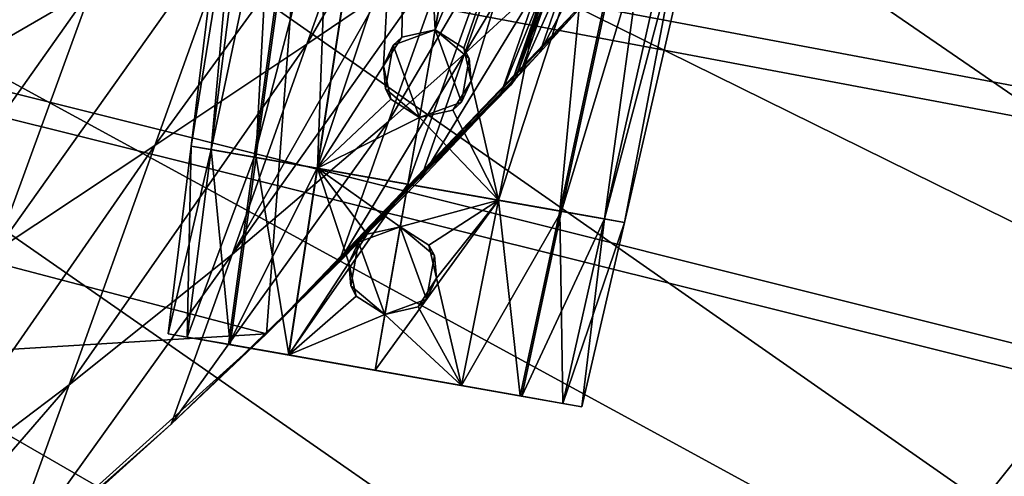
# Model space of a CAD drawing. Header units: metres. Extents: x -1004 to 0, y -808 to 0.
# Tile 120 of 139: x -219 to -130, y -160 to -119. Entities that reach past the tile are written whole.
import ezdxf

# ---------------------------------------------------------------- set-up
doc = ezdxf.new("R2010")
doc.units = ezdxf.units.M

msp = doc.modelspace()

# ---------------------------------------------------------------- linework, layer by layer
at = {"layer": 'top'}
for points in [[(-594.247375, -171.585114, 661.909546), (-196.308548, -147.470947, 662.541565), (-531.962463, -59.26767, 664.851257)], [(-196.308548, -147.470947, 662.541565), (-191.884094, -88.40519, 664.088562), (-531.962463, -59.26767, 664.851257)], [(-196.308548, -147.470947, 662.541565), (-165.217422, -114.976593, 663.392639), (-191.884094, -88.40519, 664.088562)], [(-185.96843, -102.480339, 516.390503), (-179.903015, -99.501701, 527.20105), (-192.68779, -121.405426, 553.818359)], [(-179.903015, -99.501701, 527.20105), (-186.09642, -116.938896, 561.073303), (-192.68779, -121.405426, 553.818359)], [(-192.68779, -121.405426, 553.818359), (-206.373169, -130.540009, 539.489563), (-185.96843, -102.480339, 516.390503)], [(-206.373169, -130.540009, 539.489563), (-198.668808, -109.011269, 495.046143), (-185.96843, -102.480339, 516.390503)], [(-236.268005, -121.059181, 400.678101), (-232.316406, -110.497749, 367.963501), (-218.231903, -103.458214, 394.998383)], [(-236.268005, -121.059181, 400.678101), (-218.231903, -103.458214, 394.998383), (-221.887924, -113.280807, 424.332245)], [(-173.434784, -108.144989, 575.740234), (-167.370544, -103.796814, 583.14447), (-178.494324, -122.28334, 602.396423)], [(-167.370544, -103.796814, 583.14447), (-171.817032, -116.141022, 606.135071), (-178.494324, -122.28334, 602.396423)], [(-212.074219, -116.441025, 474.098572), (-226.139175, -124.600067, 453.527283), (-208.207184, -105.921356, 448.351898)], [(-208.207184, -105.921356, 448.351898), (-226.139175, -124.600067, 453.527283), (-221.887924, -113.280807, 424.332245)], [(-179.677704, -112.522308, 568.381958), (-173.434784, -108.144989, 575.740234), (-185.31871, -128.361069, 598.66449)], [(-173.434784, -108.144989, 575.740234), (-178.494324, -122.28334, 602.396423), (-185.31871, -128.361069, 598.66449)], [(-206.373169, -130.540009, 539.489563), (-220.697571, -140.018784, 525.43927), (-198.668808, -109.011269, 495.046143)], [(-220.697571, -140.018784, 525.43927), (-212.074219, -116.441025, 474.098572), (-198.668808, -109.011269, 495.046143)], [(-168.177597, -118.287453, 628.364929), (-171.700653, -122.165718, 628.364929), (-165.296967, -109.943359, 609.874268)], [(-165.296967, -109.943359, 609.874268), (-171.700653, -122.165718, 628.364929), (-168.543045, -113.056473, 608.005005)], [(-185.31871, -128.361069, 598.66449), (-199.40715, -140.330505, 591.246216), (-179.677704, -112.522308, 568.381958)], [(-199.40715, -140.330505, 591.246216), (-186.09642, -116.938896, 561.073303), (-179.677704, -112.522308, 568.381958)], [(-171.700653, -122.165718, 628.364929), (-173.476837, -124.0914, 628.364929), (-168.543045, -113.056473, 608.005005)], [(-168.543045, -113.056473, 608.005005), (-173.476837, -124.0914, 628.364929), (-170.18161, -114.605156, 607.070068)], [(-196.308548, -147.470947, 662.541565), (-168.177597, -118.287453, 628.364929), (-165.217422, -114.976593, 663.392639)], [(-173.923096, -124.570587, 628.364929), (-174.309036, -125.092979, 628.364929), (-170.593445, -114.990814, 606.836365)], [(-170.593445, -114.990814, 606.836365), (-174.309036, -125.092979, 628.364929), (-170.954514, -115.413071, 606.6026)], [(-173.476837, -124.0914, 628.364929), (-173.923096, -124.570587, 628.364929), (-170.18161, -114.605156, 607.070068)], [(-170.18161, -114.605156, 607.070068), (-173.923096, -124.570587, 628.364929), (-170.593445, -114.990814, 606.836365)], [(-175.246811, -125.999062, 628.364929), (-182.461594, -133.598785, 628.364929), (-171.817032, -116.141022, 606.135071)], [(-171.817032, -116.141022, 606.135071), (-182.461594, -133.598785, 628.364929), (-178.494324, -122.28334, 602.396423)], [(-174.309036, -125.092979, 628.364929), (-175.246811, -125.999062, 628.364929), (-170.954514, -115.413071, 606.6026)], [(-170.954514, -115.413071, 606.6026), (-175.246811, -125.999062, 628.364929), (-171.817032, -116.141022, 606.135071)], [(-220.697571, -140.018784, 525.43927), (-235.636978, -149.734512, 511.679871), (-212.074219, -116.441025, 474.098572)], [(-235.636978, -149.734512, 511.679871), (-226.139175, -124.600067, 453.527283), (-212.074219, -116.441025, 474.098572)], [(-192.68779, -121.405426, 553.818359), (-186.09642, -116.938896, 561.073303), (-199.40715, -140.330505, 591.246216)], [(-196.308548, -147.470947, 662.541565), (-171.700653, -122.165718, 628.364929), (-168.177597, -118.287453, 628.364929)], [(-199.40715, -140.330505, 591.246216), (-214.077515, -152.068741, 583.932983), (-192.68779, -121.405426, 553.818359)], [(-214.077515, -152.068741, 583.932983), (-206.373169, -130.540009, 539.489563), (-192.68779, -121.405426, 553.818359)], [(-173.476837, -124.0914, 628.364929), (-171.700653, -122.165718, 628.364929), (-196.308548, -147.470947, 662.541565)], [(-182.461594, -133.598785, 628.364929), (-189.808014, -141.07135, 628.364929), (-178.494324, -122.28334, 602.396423)], [(-178.494324, -122.28334, 602.396423), (-189.808014, -141.07135, 628.364929), (-185.31871, -128.361069, 598.66449)], [(-173.923096, -124.570587, 628.364929), (-173.476837, -124.0914, 628.364929), (-196.308548, -147.470947, 662.541565)], [(-196.308548, -147.470947, 662.541565), (-174.309036, -125.092979, 628.364929), (-173.923096, -124.570587, 628.364929)], [(-175.246811, -125.999062, 628.364929), (-174.309036, -125.092979, 628.364929), (-196.308548, -147.470947, 662.541565)], [(-182.461594, -133.598785, 628.364929), (-175.246811, -125.999062, 628.364929), (-196.308548, -147.470947, 662.541565)], [(-189.808014, -141.07135, 628.364929), (-204.886765, -155.62587, 628.364929), (-185.31871, -128.361069, 598.66449)], [(-185.31871, -128.361069, 598.66449), (-204.886765, -155.62587, 628.364929), (-199.40715, -140.330505, 591.246216)], [(-214.077515, -152.068741, 583.932983), (-229.320923, -163.596527, 576.779968), (-206.373169, -130.540009, 539.489563)], [(-229.320923, -163.596527, 576.779968), (-220.697571, -140.018784, 525.43927), (-206.373169, -130.540009, 539.489563)], [(-196.308548, -147.470947, 662.541565), (-189.808014, -141.07135, 628.364929), (-182.461594, -133.598785, 628.364929)], [(-204.886765, -155.62587, 628.364929), (-220.464706, -169.644821, 628.364929), (-199.40715, -140.330505, 591.246216)], [(-199.40715, -140.330505, 591.246216), (-220.464706, -169.644821, 628.364929), (-214.077515, -152.068741, 583.932983)], [(-204.886765, -155.62587, 628.364929), (-189.808014, -141.07135, 628.364929), (-196.308548, -147.470947, 662.541565)], [(-229.7612, -177.557999, 661.75354), (-196.308548, -147.470947, 662.541565), (-594.247375, -171.585114, 661.909546)], [(-229.7612, -177.557999, 661.75354), (-204.886765, -155.62587, 628.364929), (-196.308548, -147.470947, 662.541565)], [(-220.464706, -169.644821, 628.364929), (-233.187958, -174.116196, 602.526611), (-214.077515, -152.068741, 583.932983)], [(-214.077515, -152.068741, 583.932983), (-233.187958, -174.116196, 602.526611), (-229.320923, -163.596527, 576.779968)], [(-229.7612, -177.557999, 661.75354), (-220.464706, -169.644821, 628.364929), (-204.886765, -155.62587, 628.364929)]]:
    msp.add_3dface(points, dxfattribs=at)
at = {"layer": 'top0123411'}
for points in [[(-10, -10, 90), (-502.018646, -625.846375, 90), (-994.037292, -10, 90)], [(-494.003571, -626.560364, 90), (-502.018646, -625.846375, 90), (-10, -10, 90)], [(-485.779327, -628.854126, 90), (-494.003571, -626.560364, 90), (-10, -10, 90)], [(-477.800262, -632.855408, 90), (-485.779327, -628.854126, 90), (-10, -10, 90)], [(-10, -10, 90), (-470.61264, -638.481506, 90), (-477.800262, -632.855408, 90)], [(-217.024689, -763.271118, 90), (-470.61264, -638.481506, 90), (-10, -10, 90)], [(-10.00001, -794.032166, 90), (-217.024689, -763.271118, 90), (-10, -10, 90)], [(-163.001053, -65.533676, 118.879166), (-211.891357, -69.16288, 118.815819), (-73.104225, -128.088638, 117.787262)], [(-76.096962, -93.96331, 118.382927), (-163.001053, -65.533676, 118.879166), (-73.104225, -128.088638, 117.787262)], [(-211.891357, -69.16288, 118.815819), (-261.255157, -72.276657, 118.761467), (-70.201569, -166.471344, 117.117294)], [(-73.104225, -128.088638, 117.787262), (-211.891357, -69.16288, 118.815819), (-70.201569, -166.471344, 117.117294)], [(-261.255157, -72.276657, 118.761467), (-310.910522, -74.838074, 118.716759), (-67.634972, -207.468338, 116.401688)], [(-70.201569, -166.471344, 117.117294), (-261.255157, -72.276657, 118.761467), (-67.634972, -207.468338, 116.401688)], [(-310.910522, -74.838074, 118.716759), (-357.917725, -76.72718, 118.683784), (-65.746979, -245.352539, 115.740417)], [(-67.634972, -207.468338, 116.401688), (-310.910522, -74.838074, 118.716759), (-65.746979, -245.352539, 115.740417)], [(-65.746979, -245.352539, 115.740417), (-357.917725, -76.72718, 118.683784), (-406.245697, -78.120522, 118.659462)], [(-406.245697, -78.120522, 118.659462), (-490.16217, -606.131226, 109.443001), (-63.32338, -322.340668, 114.396584)], [(-63.32338, -322.340668, 114.396584), (-64.29863, -283.87738, 115.067963), (-406.245697, -78.120522, 118.659462)], [(-64.29863, -283.87738, 115.067963), (-65.746979, -245.352539, 115.740417), (-406.245697, -78.120522, 118.659462)]]:
    msp.add_3dface(points, dxfattribs=at)
at = {"layer": 'top0123412'}
for points in [[(-102.243904, -155.042709, 2143.80835), (-502.018646, -55.05748, 2077.158447), (-183.245575, -194.333847, 2169.999756)], [(-183.245575, -194.333847, 2169.999756), (-502.018646, -55.05748, 2077.158447), (-502.018646, -194.333847, 2169.999756)], [(-102.243904, -155.042709, 2143.80835), (-85.585182, -133.331024, 2129.335449), (-502.018646, -55.05748, 2077.158447)], [(-85.585182, -133.331024, 2129.335449), (-71.911613, -108.299583, 2112.649414), (-502.018646, -55.05748, 2077.158447)], [(-502.018646, -195.279739, 2167.143799), (-502.018646, -57.672649, 2075.415039), (-183.245575, -195.279739, 2167.143799)], [(-502.018646, -57.672649, 2075.415039), (-104.076797, -156.881226, 2141.547363), (-183.245575, -195.279739, 2167.143799)], [(-502.018646, -57.672649, 2075.415039), (-74.447891, -111.240685, 2111.123535), (-87.78051, -135.641296, 2127.388916)], [(-87.78051, -135.641296, 2127.388916), (-104.076797, -156.881226, 2141.547363), (-502.018646, -57.672649, 2075.415039)], [(-121.205559, -172.402756, 2155.380371), (-102.243904, -155.042709, 2143.80835), (-183.245575, -194.333847, 2169.999756)], [(-183.245575, -195.279739, 2167.143799), (-104.076797, -156.881226, 2141.547363), (-122.603645, -173.842346, 2152.853516)]]:
    msp.add_3dface(points, dxfattribs=at)
at = {"layer": 'top0123426'}
for points in [[(-203.085907, -130.577805, 1282.971924), (-196.373474, -75.909355, 1282.973022), (-194.31839, -76.271721, 1273.46167)], [(-203.085907, -130.577805, 1282.971924), (-201.288116, -130.894806, 1291.268677), (-196.373474, -75.909355, 1282.973022)], [(-201.288116, -130.894806, 1291.268677), (-194.308594, -76.273445, 1292.48938), (-196.373474, -75.909355, 1282.973022)], [(-201.296707, -130.89328, 1274.67981), (-203.085907, -130.577805, 1282.971924), (-194.31839, -76.271721, 1273.46167)], [(-201.296707, -130.89328, 1274.67981), (-194.31839, -76.271721, 1273.46167), (-189.885895, -77.053291, 1266.9823)], [(-197.418228, -131.577164, 1269.008789), (-201.296707, -130.89328, 1274.67981), (-189.885895, -77.053291, 1266.9823)], [(-201.288116, -130.894806, 1291.268677), (-197.263046, -131.604523, 1297.077515), (-194.308594, -76.273445, 1292.48938)], [(-197.418228, -131.577164, 1269.008789), (-189.885895, -77.053291, 1266.9823), (-183.405869, -78.195892, 1262.375)], [(-197.263046, -131.604523, 1297.077515), (-189.692688, -77.087357, 1299.142334), (-194.308594, -76.273445, 1292.48938)], [(-197.263046, -131.604523, 1297.077515), (-191.737579, -132.578812, 1300.951172), (-189.692688, -77.087357, 1299.142334)], [(-191.737579, -132.578812, 1300.951172), (-183.384598, -78.199638, 1303.564453), (-189.692688, -77.087357, 1299.142334)], [(-191.756256, -132.575516, 1264.987061), (-197.418228, -131.577164, 1269.008789), (-183.405869, -78.195892, 1262.375)], [(-191.756256, -132.575516, 1264.987061), (-183.405869, -78.195892, 1262.375), (-174.036575, -79.847946, 1260.283325)], [(-191.737579, -132.578812, 1300.951172), (-185.768188, -123.356873, 1302.896851), (-183.384598, -78.199638, 1303.564453)], [(-185.768188, -123.356873, 1302.896851), (-184.12355, -120.787979, 1303.245728), (-183.384598, -78.199638, 1303.564453)], [(-183.384598, -78.199638, 1303.564453), (-184.12355, -120.787979, 1303.245728), (-181.138901, -120.127258, 1303.502441)], [(-181.138901, -120.127258, 1303.502441), (-174.036575, -79.847946, 1305.64624), (-183.384598, -78.199638, 1303.564453)], [(-183.58783, -134.015839, 1263.165894), (-191.756256, -132.575516, 1264.987061), (-174.036575, -79.847946, 1260.283325)], [(-174.036575, -79.847946, 1260.283325), (-164.667282, -81.500008, 1262.375), (-183.58783, -134.015839, 1263.165894)], [(-174.036575, -79.847946, 1305.64624), (-181.138901, -120.127258, 1303.502441), (-164.688538, -81.496262, 1303.564453)], [(-164.667282, -81.500008, 1262.375), (-175.419403, -135.456146, 1264.987061), (-183.58783, -134.015839, 1263.165894)], [(-181.138901, -120.127258, 1303.502441), (-178.560196, -121.768906, 1303.245605), (-164.688538, -81.496262, 1303.564453)], [(-164.688538, -81.496262, 1303.564453), (-178.560196, -121.768906, 1303.245605), (-177.893723, -124.745308, 1302.897095)], [(-164.688538, -81.496262, 1303.564453), (-177.893723, -124.745308, 1302.897095), (-175.43808, -135.452866, 1300.951172)], [(-164.688538, -81.496262, 1303.564453), (-175.43808, -135.452866, 1300.951172), (-169.912613, -136.427139, 1297.077515)], [(-164.667282, -81.500008, 1262.375), (-158.187256, -82.642609, 1266.9823), (-175.419403, -135.456146, 1264.987061)], [(-158.380447, -82.608543, 1299.142334), (-164.688538, -81.496262, 1303.564453), (-169.912613, -136.427139, 1297.077515)], [(-158.187256, -82.642609, 1266.9823), (-169.757431, -136.454514, 1269.008789), (-175.419403, -135.456146, 1264.987061)], [(-158.380447, -82.608543, 1299.142334), (-169.912613, -136.427139, 1297.077515), (-165.887543, -137.136871, 1291.268677)], [(-158.187256, -82.642609, 1266.9823), (-153.754745, -83.424179, 1273.46167), (-169.757431, -136.454514, 1269.008789)], [(-153.764542, -83.422455, 1292.48938), (-158.380447, -82.608543, 1299.142334), (-165.887543, -137.136871, 1291.268677)], [(-153.754745, -83.424179, 1273.46167), (-165.878952, -137.138397, 1274.67981), (-169.757431, -136.454514, 1269.008789)], [(-153.764542, -83.422455, 1292.48938), (-165.887543, -137.136871, 1291.268677), (-164.089752, -137.453873, 1282.971924)], [(-153.754745, -83.424179, 1273.46167), (-151.699677, -83.786545, 1282.973022), (-165.878952, -137.138397, 1274.67981)], [(-151.699677, -83.786545, 1282.973022), (-164.089752, -137.453873, 1282.971924), (-165.878952, -137.138397, 1274.67981)], [(-151.699677, -83.786545, 1282.973022), (-153.764542, -83.422455, 1292.48938), (-164.089752, -137.453873, 1282.971924)], [(-184.895966, -121.494713, 1318.223511), (-181.138901, -120.127251, 1318.223511), (-184.12355, -120.787979, 1303.245728)], [(-181.138901, -120.127251, 1318.223511), (-184.895966, -121.494713, 1318.223511), (-182.527451, -128.002151, 1318.223511)], [(-184.12355, -120.787979, 1303.245728), (-181.138901, -120.127251, 1318.223511), (-181.138901, -120.127258, 1303.502441)], [(-178.770386, -126.634689, 1318.223511), (-181.138901, -120.127251, 1318.223511), (-182.527451, -128.002151, 1318.223511)], [(-178.560196, -121.768906, 1303.245605), (-181.138901, -120.127251, 1318.223511), (-178.076111, -122.697243, 1318.223511)], [(-178.560196, -121.768906, 1303.245605), (-181.138901, -120.127258, 1303.502441), (-181.138901, -120.127251, 1318.223511)], [(-178.770386, -126.634689, 1318.223511), (-178.076111, -122.697243, 1318.223511), (-181.138901, -120.127251, 1318.223511)], [(-185.768188, -123.356873, 1302.896851), (-184.895966, -121.494713, 1318.223511), (-184.12355, -120.787979, 1303.245728)], [(-185.59024, -125.432159, 1318.223511), (-184.895966, -121.494713, 1318.223511), (-185.768188, -123.356873, 1302.896851)], [(-182.527451, -128.002151, 1318.223511), (-184.895966, -121.494713, 1318.223511), (-185.59024, -125.432159, 1318.223511)], [(-177.893723, -124.745308, 1302.897095), (-178.560196, -121.768906, 1303.245605), (-178.076111, -122.697243, 1318.223511)], [(-177.893723, -124.745308, 1302.897095), (-178.076111, -122.697243, 1318.223511), (-178.770386, -126.634689, 1318.223511)], [(-191.737579, -132.578812, 1300.951172), (-185.111816, -126.352798, 1302.945557), (-185.768188, -123.356873, 1302.896851)], [(-185.111816, -126.352798, 1302.945557), (-185.59024, -125.432159, 1318.223511), (-185.768188, -123.356873, 1302.896851)], [(-177.893723, -124.745308, 1302.897095), (-179.534836, -127.336174, 1302.945557), (-175.43808, -135.452866, 1300.951172)], [(-179.534836, -127.336174, 1302.945557), (-177.893723, -124.745308, 1302.897095), (-178.770386, -126.634689, 1318.223511)], [(-182.527451, -128.002151, 1318.223511), (-185.59024, -125.432159, 1318.223511), (-185.111816, -126.352798, 1302.945557)], [(-182.527451, -128.002151, 1303.083618), (-185.111816, -126.352798, 1302.945557), (-191.737579, -132.578812, 1300.951172)], [(-182.527451, -128.002151, 1303.083618), (-182.527451, -128.002151, 1318.223511), (-185.111816, -126.352798, 1302.945557)], [(-179.534836, -127.336174, 1302.945557), (-178.770386, -126.634689, 1318.223511), (-182.527451, -128.002151, 1318.223511)], [(-175.43808, -135.452866, 1300.951172), (-179.534836, -127.336174, 1302.945557), (-182.527451, -128.002151, 1303.083618)], [(-182.527451, -128.002151, 1303.083618), (-179.534836, -127.336174, 1302.945557), (-182.527451, -128.002151, 1318.223511)], [(-183.58783, -134.015839, 1302.763672), (-182.527451, -128.002151, 1303.083618), (-191.737579, -132.578812, 1300.951172)], [(-182.527451, -128.002151, 1303.083618), (-183.58783, -134.015839, 1302.763672), (-175.43808, -135.452866, 1300.951172)], [(-201.296707, -130.89328, 1274.67981), (-164.089752, -137.453873, 1282.971924), (-203.085907, -130.577805, 1282.971924)], [(-164.089752, -137.453873, 1282.971924), (-165.887543, -137.136871, 1291.268677), (-203.085907, -130.577805, 1282.971924)], [(-203.085907, -130.577805, 1282.971924), (-165.887543, -137.136871, 1291.268677), (-201.288116, -130.894806, 1291.268677)], [(-197.418228, -131.577164, 1269.008789), (-165.878952, -137.138397, 1274.67981), (-201.296707, -130.89328, 1274.67981)], [(-165.878952, -137.138397, 1274.67981), (-164.089752, -137.453873, 1282.971924), (-201.296707, -130.89328, 1274.67981)], [(-165.887543, -137.136871, 1291.268677), (-169.912613, -136.427139, 1297.077515), (-201.288116, -130.894806, 1291.268677)], [(-201.288116, -130.894806, 1291.268677), (-169.912613, -136.427139, 1297.077515), (-197.263046, -131.604523, 1297.077515)], [(-191.756256, -132.575516, 1264.987061), (-169.757431, -136.454514, 1269.008789), (-197.418228, -131.577164, 1269.008789)], [(-169.757431, -136.454514, 1269.008789), (-165.878952, -137.138397, 1274.67981), (-197.418228, -131.577164, 1269.008789)], [(-169.912613, -136.427139, 1297.077515), (-175.43808, -135.452866, 1300.951172), (-197.263046, -131.604523, 1297.077515)], [(-197.263046, -131.604523, 1297.077515), (-175.43808, -135.452866, 1300.951172), (-191.737579, -132.578812, 1300.951172)], [(-183.58783, -134.015839, 1263.165894), (-175.419403, -135.456146, 1264.987061), (-191.756256, -132.575516, 1264.987061)], [(-175.419403, -135.456146, 1264.987061), (-169.757431, -136.454514, 1269.008789), (-191.756256, -132.575516, 1264.987061)], [(-175.43808, -135.452866, 1300.951172), (-183.58783, -134.015839, 1302.763672), (-191.737579, -132.578812, 1300.951172)]]:
    msp.add_3dface(points, dxfattribs=at)
at = {"layer": 'top0123427'}
for points in [[(-203.085907, -130.577774, 1382.971924), (-196.373474, -75.909355, 1382.973022), (-194.31839, -76.271721, 1373.46167)], [(-203.085907, -130.577774, 1382.971924), (-201.288116, -130.894775, 1391.268677), (-196.373474, -75.909355, 1382.973022)], [(-201.288116, -130.894775, 1391.268677), (-194.308594, -76.273445, 1392.48938), (-196.373474, -75.909355, 1382.973022)], [(-201.296707, -130.893265, 1374.67981), (-203.085907, -130.577774, 1382.971924), (-194.31839, -76.271721, 1373.46167)], [(-201.296707, -130.893265, 1374.67981), (-194.31839, -76.271721, 1373.46167), (-189.88588, -77.053291, 1366.9823)], [(-197.418213, -131.577148, 1369.008789), (-201.296707, -130.893265, 1374.67981), (-189.88588, -77.053291, 1366.9823)], [(-201.288116, -130.894775, 1391.268677), (-197.263046, -131.604507, 1397.077515), (-194.308594, -76.273445, 1392.48938)], [(-197.418213, -131.577148, 1369.008789), (-189.88588, -77.053291, 1366.9823), (-183.405869, -78.195892, 1362.375)], [(-197.263046, -131.604507, 1397.077515), (-189.692688, -77.087357, 1399.142334), (-194.308594, -76.273445, 1392.48938)], [(-197.263046, -131.604507, 1397.077515), (-191.737579, -132.578796, 1400.951172), (-189.692688, -77.087357, 1399.142334)], [(-191.737579, -132.578796, 1400.951172), (-183.384598, -78.199638, 1403.564453), (-189.692688, -77.087357, 1399.142334)], [(-191.756256, -132.5755, 1364.987061), (-197.418213, -131.577148, 1369.008789), (-183.405869, -78.195892, 1362.375)], [(-191.756256, -132.5755, 1364.987061), (-183.405869, -78.195892, 1362.375), (-174.036575, -79.847946, 1360.283325)], [(-191.737579, -132.578796, 1400.951172), (-185.768188, -123.356842, 1402.896851), (-183.384598, -78.199638, 1403.564453)], [(-185.768188, -123.356842, 1402.896851), (-184.12355, -120.787949, 1403.245728), (-183.384598, -78.199638, 1403.564453)], [(-183.384598, -78.199638, 1403.564453), (-184.12355, -120.787949, 1403.245728), (-181.138962, -120.127655, 1403.502686)], [(-181.138962, -120.127655, 1403.502686), (-174.036575, -79.847946, 1405.64624), (-183.384598, -78.199638, 1403.564453)], [(-183.58783, -134.015808, 1363.165894), (-191.756256, -132.5755, 1364.987061), (-174.036575, -79.847946, 1360.283325)], [(-174.036575, -79.847946, 1360.283325), (-164.667282, -81.500008, 1362.375), (-183.58783, -134.015808, 1363.165894)], [(-174.036575, -79.847946, 1405.64624), (-181.138962, -120.127655, 1403.502686), (-164.688538, -81.496262, 1403.564453)], [(-164.667282, -81.500008, 1362.375), (-175.419403, -135.456131, 1364.987061), (-183.58783, -134.015808, 1363.165894)], [(-181.138962, -120.127655, 1403.502686), (-178.560196, -121.768875, 1403.245605), (-164.688538, -81.496262, 1403.564453)], [(-164.688538, -81.496262, 1403.564453), (-178.560196, -121.768875, 1403.245605), (-177.893723, -124.745285, 1402.897095)], [(-164.688538, -81.496262, 1403.564453), (-177.893723, -124.745285, 1402.897095), (-175.43808, -135.452835, 1400.951172)], [(-164.688538, -81.496262, 1403.564453), (-175.43808, -135.452835, 1400.951172), (-169.912613, -136.427124, 1397.077515)], [(-164.667282, -81.500008, 1362.375), (-158.187256, -82.642609, 1366.9823), (-175.419403, -135.456131, 1364.987061)], [(-158.380463, -82.608543, 1399.142334), (-164.688538, -81.496262, 1403.564453), (-169.912613, -136.427124, 1397.077515)], [(-158.187256, -82.642609, 1366.9823), (-169.757431, -136.454483, 1369.008789), (-175.419403, -135.456131, 1364.987061)], [(-158.380463, -82.608543, 1399.142334), (-169.912613, -136.427124, 1397.077515), (-165.887543, -137.136856, 1391.268677)], [(-158.187256, -82.642609, 1366.9823), (-153.754745, -83.424179, 1373.46167), (-169.757431, -136.454483, 1369.008789)], [(-153.764542, -83.422455, 1392.48938), (-158.380463, -82.608543, 1399.142334), (-165.887543, -137.136856, 1391.268677)], [(-153.754745, -83.424179, 1373.46167), (-165.878952, -137.138367, 1374.67981), (-169.757431, -136.454483, 1369.008789)], [(-153.764542, -83.422455, 1392.48938), (-165.887543, -137.136856, 1391.268677), (-164.089737, -137.453857, 1382.971924)], [(-153.754745, -83.424179, 1373.46167), (-151.699677, -83.786545, 1382.973022), (-165.878952, -137.138367, 1374.67981)], [(-151.699677, -83.786545, 1382.973022), (-164.089737, -137.453857, 1382.971924), (-165.878952, -137.138367, 1374.67981)], [(-151.699677, -83.786545, 1382.973022), (-153.764542, -83.422455, 1392.48938), (-164.089737, -137.453857, 1382.971924)], [(-184.895966, -121.49469, 1418.223511), (-181.138901, -120.127228, 1418.223511), (-184.12355, -120.787949, 1403.245728)], [(-181.138901, -120.127228, 1418.223511), (-184.895966, -121.49469, 1418.223511), (-182.527451, -128.002121, 1418.223511)], [(-184.12355, -120.787949, 1403.245728), (-181.138901, -120.127228, 1418.223511), (-181.138962, -120.127655, 1403.502686)], [(-178.770386, -126.634666, 1418.223511), (-181.138901, -120.127228, 1418.223511), (-182.527451, -128.002121, 1418.223511)], [(-178.560196, -121.768875, 1403.245605), (-181.138962, -120.127655, 1403.502686), (-181.138901, -120.127228, 1418.223511)], [(-178.560196, -121.768875, 1403.245605), (-181.138901, -120.127228, 1418.223511), (-178.076096, -122.697212, 1418.223511)], [(-178.770386, -126.634666, 1418.223511), (-178.076096, -122.697212, 1418.223511), (-181.138901, -120.127228, 1418.223511)], [(-185.768188, -123.356842, 1402.896851), (-184.895966, -121.49469, 1418.223511), (-184.12355, -120.787949, 1403.245728)], [(-185.59024, -125.432137, 1418.223511), (-184.895966, -121.49469, 1418.223511), (-185.768188, -123.356842, 1402.896851)], [(-182.527451, -128.002121, 1418.223511), (-184.895966, -121.49469, 1418.223511), (-185.59024, -125.432137, 1418.223511)], [(-177.893723, -124.745285, 1402.897095), (-178.560196, -121.768875, 1403.245605), (-178.076096, -122.697212, 1418.223511)], [(-177.893723, -124.745285, 1402.897095), (-178.076096, -122.697212, 1418.223511), (-178.770386, -126.634666, 1418.223511)], [(-191.737579, -132.578796, 1400.951172), (-185.111801, -126.352768, 1402.945557), (-185.768188, -123.356842, 1402.896851)], [(-185.111801, -126.352768, 1402.945557), (-185.59024, -125.432137, 1418.223511), (-185.768188, -123.356842, 1402.896851)], [(-177.893723, -124.745285, 1402.897095), (-179.534821, -127.336143, 1402.945557), (-175.43808, -135.452835, 1400.951172)], [(-179.534821, -127.336143, 1402.945557), (-177.893723, -124.745285, 1402.897095), (-178.770386, -126.634666, 1418.223511)], [(-182.527451, -128.002121, 1418.223511), (-185.59024, -125.432137, 1418.223511), (-185.111801, -126.352768, 1402.945557)], [(-182.527451, -128.002121, 1403.083618), (-185.111801, -126.352768, 1402.945557), (-191.737579, -132.578796, 1400.951172)], [(-182.527451, -128.002121, 1403.083618), (-182.527451, -128.002121, 1418.223511), (-185.111801, -126.352768, 1402.945557)], [(-179.534821, -127.336143, 1402.945557), (-178.770386, -126.634666, 1418.223511), (-182.527451, -128.002121, 1418.223511)], [(-175.43808, -135.452835, 1400.951172), (-179.534821, -127.336143, 1402.945557), (-182.527451, -128.002121, 1403.083618)], [(-182.527451, -128.002121, 1403.083618), (-179.534821, -127.336143, 1402.945557), (-182.527451, -128.002121, 1418.223511)], [(-183.58783, -134.015808, 1402.763672), (-182.527451, -128.002121, 1403.083618), (-191.737579, -132.578796, 1400.951172)], [(-182.527451, -128.002121, 1403.083618), (-183.58783, -134.015808, 1402.763672), (-175.43808, -135.452835, 1400.951172)], [(-165.878952, -137.138367, 1374.67981), (-203.085907, -130.577774, 1382.971924), (-201.296707, -130.893265, 1374.67981)], [(-165.878952, -137.138367, 1374.67981), (-164.089737, -137.453857, 1382.971924), (-203.085907, -130.577774, 1382.971924)], [(-164.089737, -137.453857, 1382.971924), (-201.288116, -130.894775, 1391.268677), (-203.085907, -130.577774, 1382.971924)], [(-169.757431, -136.454483, 1369.008789), (-201.296707, -130.893265, 1374.67981), (-197.418213, -131.577148, 1369.008789)], [(-169.757431, -136.454483, 1369.008789), (-165.878952, -137.138367, 1374.67981), (-201.296707, -130.893265, 1374.67981)], [(-164.089737, -137.453857, 1382.971924), (-165.887543, -137.136856, 1391.268677), (-201.288116, -130.894775, 1391.268677)], [(-165.887543, -137.136856, 1391.268677), (-197.263046, -131.604507, 1397.077515), (-201.288116, -130.894775, 1391.268677)], [(-175.419403, -135.456131, 1364.987061), (-197.418213, -131.577148, 1369.008789), (-191.756256, -132.5755, 1364.987061)], [(-175.419403, -135.456131, 1364.987061), (-169.757431, -136.454483, 1369.008789), (-197.418213, -131.577148, 1369.008789)], [(-165.887543, -137.136856, 1391.268677), (-169.912613, -136.427124, 1397.077515), (-197.263046, -131.604507, 1397.077515)], [(-169.912613, -136.427124, 1397.077515), (-191.737579, -132.578796, 1400.951172), (-197.263046, -131.604507, 1397.077515)], [(-183.58783, -134.015808, 1363.165894), (-175.419403, -135.456131, 1364.987061), (-191.756256, -132.5755, 1364.987061)], [(-169.912613, -136.427124, 1397.077515), (-175.43808, -135.452835, 1400.951172), (-191.737579, -132.578796, 1400.951172)], [(-175.43808, -135.452835, 1400.951172), (-183.58783, -134.015808, 1402.763672), (-191.737579, -132.578796, 1400.951172)]]:
    msp.add_3dface(points, dxfattribs=at)
at = {"layer": 'top0123429'}
for points in [[(-205.160538, -147.474243, 1282.972046), (-203.085907, -130.577805, 1282.97229), (-201.296875, -130.89325, 1274.680176)], [(-205.160538, -147.474243, 1282.972046), (-203.445038, -147.776733, 1290.891846), (-203.085907, -130.577805, 1282.97229)], [(-203.453659, -147.775208, 1275.056641), (-205.160538, -147.474243, 1282.972046), (-201.296875, -130.89325, 1274.680176)], [(-203.453659, -147.775208, 1275.056641), (-201.296875, -130.89325, 1274.680176), (-197.420135, -131.576828, 1269.010742)], [(-203.445038, -147.776733, 1290.891846), (-201.287857, -130.894852, 1291.269165), (-203.085907, -130.577805, 1282.97229)], [(-203.445038, -147.776733, 1290.891846), (-199.598358, -148.455002, 1296.443726), (-201.287857, -130.894852, 1291.269165)], [(-201.296875, -130.89325, 1274.680176), (-203.085907, -130.577805, 1282.97229), (-164.089752, -137.453873, 1282.97229)], [(-203.085907, -130.577805, 1282.97229), (-165.887802, -137.136826, 1291.269165), (-164.089752, -137.453873, 1282.97229)], [(-203.085907, -130.577805, 1282.97229), (-201.287857, -130.894852, 1291.269165), (-165.887802, -137.136826, 1291.269165)], [(-197.420135, -131.576828, 1269.010742), (-201.296875, -130.89325, 1274.680176), (-165.878784, -137.138412, 1274.680176)], [(-201.296875, -130.89325, 1274.680176), (-164.089752, -137.453873, 1282.97229), (-165.878784, -137.138412, 1274.680176)], [(-199.598358, -148.455002, 1296.443726), (-197.258575, -131.605316, 1297.081909), (-201.287857, -130.894852, 1291.269165)], [(-201.287857, -130.894852, 1291.269165), (-169.917084, -136.426361, 1297.081909), (-165.887802, -137.136826, 1291.269165)], [(-201.287857, -130.894852, 1291.269165), (-197.258575, -131.605316, 1297.081909), (-169.917084, -136.426361, 1297.081909)], [(-199.74823, -148.428574, 1269.637207), (-203.453659, -147.775208, 1275.056641), (-197.420135, -131.576828, 1269.010742)], [(-199.74823, -148.428574, 1269.637207), (-197.420135, -131.576828, 1269.010742), (-191.756363, -132.5755, 1264.987061)], [(-199.598358, -148.455002, 1296.443726), (-194.318481, -149.385986, 1300.143921), (-197.258575, -131.605316, 1297.081909)], [(-191.756363, -132.5755, 1264.987061), (-197.420135, -131.576828, 1269.010742), (-169.755524, -136.454849, 1269.010742)], [(-197.420135, -131.576828, 1269.010742), (-165.878784, -137.138412, 1274.680176), (-169.755524, -136.454849, 1269.010742)], [(-194.318481, -149.385986, 1300.143921), (-191.736771, -132.578964, 1300.951538), (-197.258575, -131.605316, 1297.081909)], [(-197.258575, -131.605316, 1297.081909), (-175.438904, -135.452713, 1300.951538), (-169.917084, -136.426361, 1297.081909)], [(-197.258575, -131.605316, 1297.081909), (-191.736771, -132.578964, 1300.951538), (-175.438904, -135.452713, 1300.951538)], [(-194.337234, -149.382675, 1265.794434), (-199.74823, -148.428574, 1269.637207), (-191.756363, -132.5755, 1264.987061)], [(-194.337234, -149.382675, 1265.794434), (-191.756363, -132.5755, 1264.987061), (-183.58783, -134.015839, 1263.165894)], [(-194.318481, -149.385986, 1300.143921), (-188.893768, -141.082733, 1301.933838), (-191.736771, -132.578964, 1300.951538)], [(-183.58783, -134.015839, 1263.165894), (-191.756363, -132.5755, 1264.987061), (-175.419296, -135.456177, 1264.987061)], [(-191.756363, -132.5755, 1264.987061), (-169.755524, -136.454849, 1269.010742), (-175.419296, -135.456177, 1264.987061)], [(-188.893768, -141.082733, 1301.933838), (-187.249207, -138.514221, 1302.292847), (-191.736771, -132.578964, 1300.951538)], [(-191.736771, -132.578964, 1300.951538), (-187.249207, -138.514221, 1302.292847), (-184.264648, -137.854248, 1302.559326)], [(-184.264648, -137.854248, 1302.559326), (-183.58783, -134.015839, 1302.763672), (-191.736771, -132.578964, 1300.951538)], [(-191.736771, -132.578964, 1300.951538), (-183.58783, -134.015839, 1302.763672), (-175.438904, -135.452713, 1300.951538)], [(-186.539856, -150.757568, 1264.056763), (-194.337234, -149.382675, 1265.794434), (-183.58783, -134.015839, 1263.165894)], [(-183.58783, -134.015839, 1263.165894), (-175.419296, -135.456177, 1264.987061), (-186.539856, -150.757568, 1264.056763)], [(-183.58783, -134.015839, 1302.763672), (-184.264648, -137.854248, 1302.559326), (-175.438904, -135.452713, 1300.951538)], [(-175.419296, -135.456177, 1264.987061), (-178.742462, -152.132462, 1265.794434), (-186.539856, -150.757568, 1264.056763)], [(-184.264648, -137.854248, 1302.559326), (-181.686081, -139.49527, 1302.292847), (-175.438904, -135.452713, 1300.951538)], [(-175.438904, -135.452713, 1300.951538), (-181.686081, -139.49527, 1302.292847), (-181.019104, -142.471207, 1301.93396)], [(-175.438904, -135.452713, 1300.951538), (-181.019104, -142.471207, 1301.93396), (-178.76123, -152.12915, 1300.143921)], [(-175.438904, -135.452713, 1300.951538), (-178.76123, -152.12915, 1300.143921), (-173.481339, -153.060135, 1296.443726)], [(-175.419296, -135.456177, 1264.987061), (-169.755524, -136.454849, 1269.010742), (-178.742462, -152.132462, 1265.794434)], [(-169.917084, -136.426361, 1297.081909), (-175.438904, -135.452713, 1300.951538), (-173.481339, -153.060135, 1296.443726)], [(-169.755524, -136.454849, 1269.010742), (-173.331467, -153.086563, 1269.637207), (-178.742462, -152.132462, 1265.794434)], [(-169.917084, -136.426361, 1297.081909), (-173.481339, -153.060135, 1296.443726), (-169.634659, -153.738403, 1290.891846)], [(-169.755524, -136.454849, 1269.010742), (-165.878784, -137.138412, 1274.680176), (-173.331467, -153.086563, 1269.637207)], [(-165.887802, -137.136826, 1291.269165), (-169.917084, -136.426361, 1297.081909), (-169.634659, -153.738403, 1290.891846)], [(-165.878784, -137.138412, 1274.680176), (-169.626053, -153.739929, 1275.056641), (-173.331467, -153.086563, 1269.637207)], [(-165.887802, -137.136826, 1291.269165), (-169.634659, -153.738403, 1290.891846), (-167.919159, -154.040894, 1282.972046)], [(-165.878784, -137.138412, 1274.680176), (-164.089752, -137.453873, 1282.97229), (-169.626053, -153.739929, 1275.056641)], [(-164.089752, -137.453873, 1282.97229), (-165.887802, -137.136826, 1291.269165), (-167.919159, -154.040894, 1282.972046)], [(-188.021637, -139.221252, 1312.223511), (-184.264572, -137.85379, 1312.223511), (-187.249207, -138.514221, 1302.292847)], [(-184.264572, -137.85379, 1312.223511), (-188.021637, -139.221252, 1312.223511), (-185.653122, -145.728683, 1312.223511)], [(-187.249207, -138.514221, 1302.292847), (-184.264572, -137.85379, 1312.223511), (-184.264648, -137.854248, 1302.559326)], [(-181.896057, -144.361237, 1312.223511), (-184.264572, -137.85379, 1312.223511), (-185.653122, -145.728683, 1312.223511)], [(-181.686081, -139.49527, 1302.292847), (-184.264648, -137.854248, 1302.559326), (-184.264572, -137.85379, 1312.223511)], [(-181.686081, -139.49527, 1302.292847), (-184.264572, -137.85379, 1312.223511), (-181.201782, -140.423782, 1312.223511)], [(-181.896057, -144.361237, 1312.223511), (-181.201782, -140.423782, 1312.223511), (-184.264572, -137.85379, 1312.223511)], [(-164.089752, -137.453873, 1282.97229), (-167.919159, -154.040894, 1282.972046), (-169.626053, -153.739929, 1275.056641)], [(-188.893768, -141.082733, 1301.933838), (-188.021637, -139.221252, 1312.223511), (-187.249207, -138.514221, 1302.292847)], [(-188.715912, -143.158707, 1312.223511), (-188.021637, -139.221252, 1312.223511), (-188.893768, -141.082733, 1301.933838)], [(-185.653122, -145.728683, 1312.223511), (-188.021637, -139.221252, 1312.223511), (-188.715912, -143.158707, 1312.223511)], [(-181.019104, -142.471207, 1301.93396), (-181.686081, -139.49527, 1302.292847), (-181.201782, -140.423782, 1312.223511)], [(-181.019104, -142.471207, 1301.93396), (-181.201782, -140.423782, 1312.223511), (-181.896057, -144.361237, 1312.223511)], [(-194.318481, -149.385986, 1300.143921), (-188.237625, -144.079147, 1301.99231), (-188.893768, -141.082733, 1301.933838)], [(-188.237625, -144.079147, 1301.99231), (-188.715912, -143.158707, 1312.223511), (-188.893768, -141.082733, 1301.933838)], [(-181.019104, -142.471207, 1301.93396), (-182.660278, -145.062622, 1301.99231), (-178.76123, -152.12915, 1300.143921)], [(-182.660278, -145.062622, 1301.99231), (-181.019104, -142.471207, 1301.93396), (-181.896057, -144.361237, 1312.223511)], [(-185.653122, -145.728683, 1312.223511), (-188.715912, -143.158707, 1312.223511), (-188.237625, -144.079147, 1301.99231)], [(-185.653122, -145.728699, 1302.140259), (-188.237625, -144.079147, 1301.99231), (-194.318481, -149.385986, 1300.143921)], [(-185.653122, -145.728699, 1302.140259), (-185.653122, -145.728683, 1312.223511), (-188.237625, -144.079147, 1301.99231)], [(-182.660278, -145.062622, 1301.99231), (-181.896057, -144.361237, 1312.223511), (-185.653122, -145.728683, 1312.223511)], [(-178.76123, -152.12915, 1300.143921), (-182.660278, -145.062622, 1301.99231), (-185.653122, -145.728699, 1302.140259)], [(-185.653122, -145.728699, 1302.140259), (-182.660278, -145.062622, 1301.99231), (-185.653122, -145.728683, 1312.223511)], [(-186.539856, -150.757568, 1301.872681), (-185.653122, -145.728699, 1302.140259), (-194.318481, -149.385986, 1300.143921)], [(-185.653122, -145.728699, 1302.140259), (-186.539856, -150.757568, 1301.872681), (-178.76123, -152.12915, 1300.143921)], [(-169.626053, -153.739929, 1275.056641), (-205.160538, -147.474243, 1282.972046), (-203.453659, -147.775208, 1275.056641)], [(-169.626053, -153.739929, 1275.056641), (-167.919159, -154.040894, 1282.972046), (-205.160538, -147.474243, 1282.972046)], [(-167.919159, -154.040894, 1282.972046), (-203.445038, -147.776733, 1290.891846), (-205.160538, -147.474243, 1282.972046)], [(-173.331467, -153.086563, 1269.637207), (-203.453659, -147.775208, 1275.056641), (-199.74823, -148.428574, 1269.637207)], [(-173.331467, -153.086563, 1269.637207), (-169.626053, -153.739929, 1275.056641), (-203.453659, -147.775208, 1275.056641)], [(-167.919159, -154.040894, 1282.972046), (-169.634659, -153.738403, 1290.891846), (-203.445038, -147.776733, 1290.891846)], [(-169.634659, -153.738403, 1290.891846), (-199.598358, -148.455002, 1296.443726), (-203.445038, -147.776733, 1290.891846)], [(-178.742462, -152.132462, 1265.794434), (-199.74823, -148.428574, 1269.637207), (-194.337234, -149.382675, 1265.794434)], [(-178.742462, -152.132462, 1265.794434), (-173.331467, -153.086563, 1269.637207), (-199.74823, -148.428574, 1269.637207)], [(-169.634659, -153.738403, 1290.891846), (-173.481339, -153.060135, 1296.443726), (-199.598358, -148.455002, 1296.443726)], [(-173.481339, -153.060135, 1296.443726), (-194.318481, -149.385986, 1300.143921), (-199.598358, -148.455002, 1296.443726)], [(-186.539856, -150.757568, 1264.056763), (-178.742462, -152.132462, 1265.794434), (-194.337234, -149.382675, 1265.794434)], [(-173.481339, -153.060135, 1296.443726), (-178.76123, -152.12915, 1300.143921), (-194.318481, -149.385986, 1300.143921)], [(-178.76123, -152.12915, 1300.143921), (-186.539856, -150.757568, 1301.872681), (-194.318481, -149.385986, 1300.143921)]]:
    msp.add_3dface(points, dxfattribs=at)

doc.saveas('drawing.dxf')
